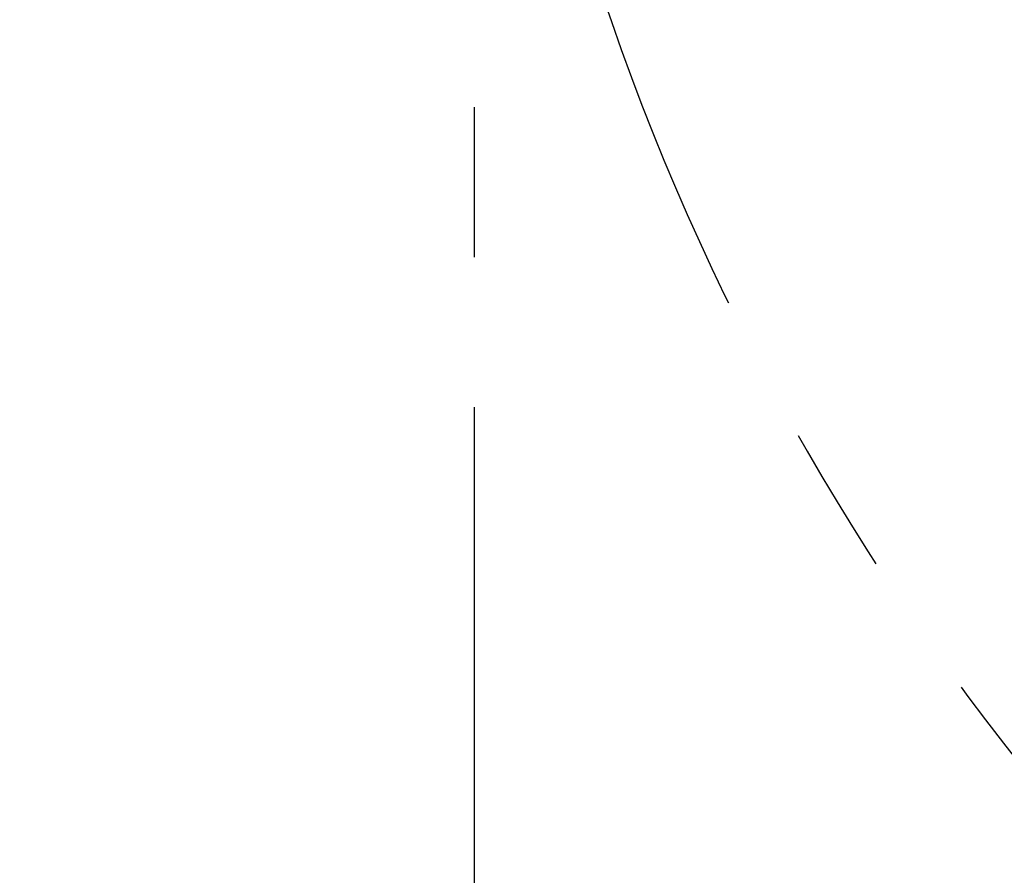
# Model space of a CAD drawing. Header units: millimetres. Extents: x 0 to 4200, y 0 to 2974.
# Tile 5 of 40: x 794 to 961, y 1511 to 1656. Entities that reach past the tile are written whole.
import ezdxf

# ---------------------------------------------------------------- set-up
doc = ezdxf.new("R2010")
doc.units = ezdxf.units.MM
doc.header["$LTSCALE"] = 10
doc.linetypes.add('CENTERX2', pattern=[20.32, 12.7, -2.54, 2.54, -2.54])
doc.layers.add('中心线层', color=6, linetype='CENTERX2', lineweight=25)
doc.layers.add('标注层', color=150, linetype='Continuous')
doc.styles.add('SLDTEXTSTYLE1', font='仿宋_GB2312')
doc.dimstyles.new('SLDDIMSTYLE0', dxfattribs={"dimtxt": 35, "dimasz": 40, "dimexe": 0, "dimexo": 0.0625, "dimgap": 8.75, "dimtad": 0, "dimtih": 1, "dimtoh": 1, "dimrnd": 1e-09, "dimzin": 12, "dimdsep": 46, "dimtxsty": 'SLDTEXTSTYLE1', "dimsah": 1, "dimcen": 0, "dimadec": 0, "dimazin": 3, "dimtfac": 1, "dimtdec": 3, "dimtofl": 0, "dimtmove": 0, "dimatfit": 3, "dimfxl": 1, "dimfrac": 2, "dimtolj": 1, "dimtzin": 12, "dimarcsym": 0})

# ---------------------------------------------------------------- blocks, each defined once
blk = doc.blocks.new('_D')
at = {"layer": '标注层'}
for p, q in [((1647.32, 2033.11), (1785.08, 2126.8)), ((1785.08, 2126.8), (1894.88, 2126.8))]:
    blk.add_line(p, q, dxfattribs=at)
blk.add_solid([(1647.32, 2033.11), (1683.21, 2051.47), (1677.59, 2059.74)], dxfattribs=at)
at = {"layer": '标注层', "char_height": 35, "attachment_point": 1, "style": 'SLDTEXTSTYLE1'}
for s, insert in [('%%c', (1795.08, 2171.92)), ('850', (1833.78, 2171.92))]:
    blk.add_mtext(s, dxfattribs=dict(at, insert=insert))
blk = doc.blocks.new('_D_2')
at = {"layer": '标注层'}
for p, q in [((535.33, 2126.8), (425.53, 2126.8)), ((590.39, 2072.21), (535.33, 2126.8))]:
    blk.add_line(p, q, dxfattribs=at)
blk.add_solid([(590.39, 2072.21), (565.51, 2103.92), (558.47, 2096.82)], dxfattribs=at)
at = {"layer": '标注层', "char_height": 35, "attachment_point": 1, "style": 'SLDTEXTSTYLE1'}
for s, insert in [('%%c', (425.53, 2171.92)), ('790', (464.23, 2171.92))]:
    blk.add_mtext(s, dxfattribs=dict(at, insert=insert))
blk = doc.blocks.new('SW_CENTERMARKSYMBOL_2')
at = {"layer": '中心线层', "color": 0}
blk.add_line((0, -1), (0, -395.5), dxfattribs=at)

msp = doc.modelspace()

# ---------------------------------------------------------------- linework, layer by layer
at = {"layer": '中心线层', "linetype": 'CENTERX2'}
for centre, radius, start, end in [((1295.895, 1794.105), 425, 275, 265), ((870.895, 1794.105), 395, 20, 340)]:
    msp.add_arc(centre, radius, start, end, dxfattribs=at)

# ---------------------------------------------------------------- block references
at = {"layer": '中心线层'}
msp.add_blockref('SW_CENTERMARKSYMBOL_2', (870.895, 1794.105), dxfattribs=at)

# ---------------------------------------------------------------- dimensions: what is measured, and where the dimension line sits
at = {"layer": '标注层'}
for p1, p2, picture, middle in [((1151.398, 1516), (590.392, 2072.211), '_D_2', (475.432, 2150.035)), ((944.468, 1555.099), (1647.322, 2033.111), '_D', (1844.979, 2150.035))]:
    dim = msp.add_diameter_dim_2p(p1=p1, p2=p2, dimstyle='SLDDIMSTYLE0', dxfattribs=at)
    dim.commit()
    dim.dimension.update_dxf_attribs({"geometry": picture, "text_midpoint": middle, "dimtype": 163})

doc.saveas('drawing.dxf')
